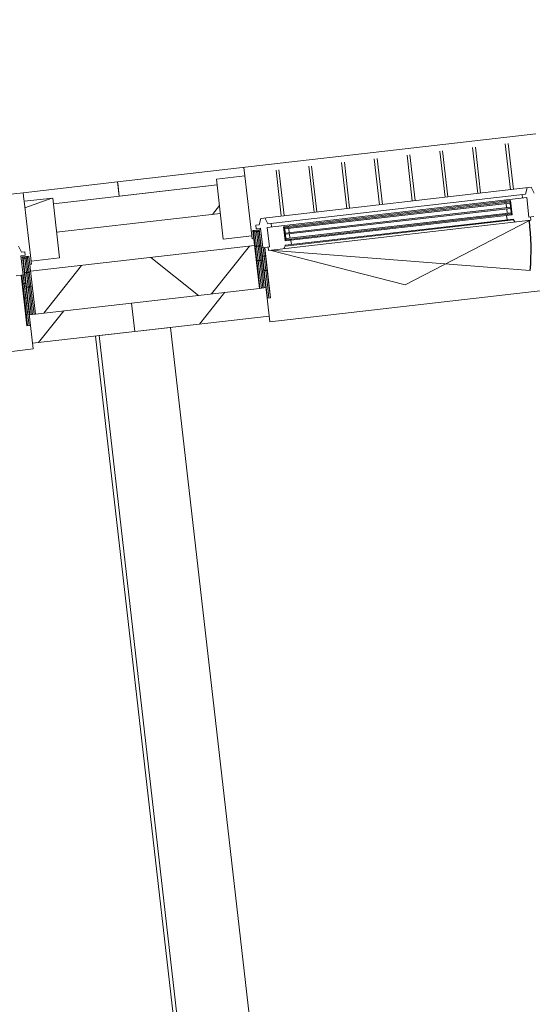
# Model space of a CAD drawing. Header units: metres. Extents: x 136266 to 136452, y 453403 to 453560.
# Tile 99 of 133: x 136313.76 to 136315.55, y 453518.39 to 453521.82. Entities that reach past the tile are written whole.
import ezdxf

# ---------------------------------------------------------------- set-up
doc = ezdxf.new("R2010")
doc.units = ezdxf.units.M
for name, color, linetype, lineweight in [('A-DETL-BEBOUWING', 253, 'Continuous', 9), ('A-DETL-GENF-4', 252, 'Continuous', 9), ('A-FLOR', 192, 'Continuous', 5)]:
    doc.layers.add(name, color=color, linetype=linetype, lineweight=lineweight)

# ---------------------------------------------------------------- blocks, each defined once
blk = doc.blocks.new('859-DO-0010 29-09-2022')
at = {"layer": 'A-DETL-BEBOUWING'}
h = blk.add_hatch(dxfattribs=at)
h.set_pattern_fill('FP_326', color=256, angle=44.99999999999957, style=0, pattern_type=2)
h.set_pattern_definition([(256.7779999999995, (29431.52725120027, 71515.41584022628), (389.3964602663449, -91.48987229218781), []), (256.7779999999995, (28411.41328936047, 70883.46107485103), (389.3964602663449, -91.48987229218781), [])])
h.paths.add_polyline_path([(27188.93366739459, 70008.50693986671), (27481.15381224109, 70189.53580343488), (27428.49087011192, 70274.5453001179), (27136.27072526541, 70093.51643654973), (27162.60219633, 70051.01168820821)])
h.paths.add_polyline_path([(28522.52014660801, 70834.65684451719), (29011.3247525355, 71137.46876176), (28958.66181040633, 71222.478258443), (28469.85720447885, 70919.66634120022), (28496.18867554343, 70877.1615928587)])
h.paths.add_polyline_path([(30052.69108690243, 71782.58980284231), (30541.49569282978, 72085.40172008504), (30488.83275070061, 72170.41121676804), (30389.11661109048, 72108.63758564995), (30399.12257009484, 72092.48578128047), (30220.6026270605, 71981.8936028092), (30210.07003863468, 71997.71916298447), (30000.02814477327, 71867.59929952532), (30026.35961583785, 71825.09455118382)])
h.paths.add_polyline_path([(31582.86202719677, 72730.52276116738), (31779.44648827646, 72852.30581484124), (31726.78354614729, 72937.31531152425), (31530.19908506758, 72815.5322578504), (31556.53055613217, 72773.02750950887)])
h = blk.add_hatch(dxfattribs=at)
h.set_pattern_fill('FP_844', color=256, angle=44.9999999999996, style=0, pattern_type=2)
h.set_pattern_definition([(256.7779999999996, (29540.15087360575, 71318.03193200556), (412.9549461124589, -97.02500956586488), []), (346.7779999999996, (29540.15087360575, 71318.03193200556), (97.02500956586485, 412.9549461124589), [])])
h.paths.add_polyline_path([(27333.75675824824, 69774.73082398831), (27716.08696957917, 70011.5824062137), (27637.09255638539, 70139.0966512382), (27254.76234505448, 69902.24506901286)])
h.paths.add_polyline_path([(28577.23317097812, 70545.0580099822), (29246.25790987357, 70959.51536453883), (29167.26349667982, 71087.02960956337), (28498.23875778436, 70672.57225500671), (28567.28322093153, 70561.11940365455)])
h.paths.add_polyline_path([(30107.40411127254, 71492.99096830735), (30727.12334209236, 71876.90381642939), (30648.1289288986, 72004.41806145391), (30028.40969807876, 71620.50521333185), (30097.74166472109, 71508.58826851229)])
h.paths.add_polyline_path([(31686.8805596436, 72471.46843306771), (31904.53455458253, 72606.30395364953), (31825.54014138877, 72733.81819867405), (31607.88614644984, 72598.98267809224)])
h = blk.add_hatch(color=256, dxfattribs=at)
h.paths.add_polyline_path([(27729.3465800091, 70200.9528968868), (27741.24790954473, 70208.32570878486), (27739.14139185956, 70211.72608865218), (27727.24006232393, 70204.35327675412)])
h.paths.add_polyline_path([(27705.12162662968, 70240.05726536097), (27717.02295616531, 70247.43007725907), (27714.91643848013, 70250.83045712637), (27703.01510894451, 70243.45764522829)])
h.paths.add_polyline_path([(28389.87036923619, 70610.14395723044), (28401.77169877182, 70617.51676912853), (28399.66518108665, 70620.91714899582), (28387.76385155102, 70613.54433709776)])
h.paths.add_polyline_path([(28365.64541585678, 70649.24832570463), (28377.5467453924, 70656.62113760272), (28375.44022770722, 70660.02151747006), (28363.5388981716, 70652.64870557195)])
for points in [[(27707.22814431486, 70236.65688549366), (28379.65326307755, 70653.2207577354), (28377.54674539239, 70656.62113760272), (27705.12162662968, 70240.05726536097)], [(27717.2341033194, 70220.50508112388), (28389.65922208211, 70637.06895336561), (28387.55270439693, 70640.46933323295), (27715.12758563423, 70223.90546099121)], [(27727.24006232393, 70204.35327675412), (28399.66518108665, 70620.91714899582), (28397.55866340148, 70624.31752886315), (27725.13354463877, 70207.75365662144)]]:
    blk.add_hatch(color=256, dxfattribs=at).paths.add_polyline_path(points)
h = blk.add_hatch(dxfattribs=at)
h.set_pattern_fill('FP_939', color=256, style=0, pattern_type=2)
h.set_pattern_definition([(121.778, (27758.347, 70035.97), (43.1848243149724, 26.75277460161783), [50.8, 0, 0, 0]), (121.778, (27754.029, 70033.29400000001), (43.1848243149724, 26.75277460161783), [50.8, 0, 0, 0]), (121.778, (27749.71, 70030.619), (43.1848243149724, 26.75277460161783), [50.8, 0, 0, 0]), (121.778, (27745.392, 70027.944), (43.1848243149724, 26.75277460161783), [50.8, 0, 0, 0]), (121.778, (27741.073, 70025.268), (43.1848243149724, 26.75277460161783), [50.8, 0, 0, 0]), (121.778, (27736.755, 70022.593), (43.1848243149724, 26.75277460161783), [50.8, 0, 0, 0]), (121.778, (27732.436, 70019.918), (43.1848243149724, 26.75277460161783), [50.8, 0, 0, 0]), (121.778, (27728.118, 70017.243), (43.1848243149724, 26.75277460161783), [50.8, 0, 0, 0]), (121.778, (27723.799, 70014.567), (43.1848243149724, 26.75277460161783), [50.8, 0, 0, 0]), (121.778, (27719.481, 70011.892), (43.1848243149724, 26.75277460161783), [50.8, 0, 0, 0])])
h.paths.add_polyline_path([(27716.08696957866, 70011.58240621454), (27734.78905884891, 70023.16825348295), (27627.8832863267, 70195.73753174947), (27609.18119705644, 70184.15168448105), (27712.29158177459, 70017.70899151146)])
h = blk.add_hatch(dxfattribs=at)
h.set_pattern_fill('FP_1658', color=256, scale=0.9999999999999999, angle=-58.22199999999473, style=0, pattern_type=2)
h.set_pattern_definition([(121.7780000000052, (27796.5339529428, 70016.10168060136), (43.18482431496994, 26.75277460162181), [50.8, 0, 0, 0]), (121.7780000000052, (27792.21547051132, 70013.4264031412), (43.18482431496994, 26.75277460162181), [50.8, 0, 0, 0]), (121.7780000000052, (27787.89698807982, 70010.75112568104), (43.18482431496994, 26.75277460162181), [50.8, 0, 0, 0]), (121.7780000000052, (27783.57850564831, 70008.07584822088), (43.18482431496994, 26.75277460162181), [50.8, 0, 0, 0]), (121.7780000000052, (27779.26002321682, 70005.40057076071), (43.18482431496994, 26.75277460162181), [50.8, 0, 0, 0]), (121.7780000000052, (27774.94154078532, 70002.72529330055), (43.18482431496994, 26.75277460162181), [50.8, 0, 0, 0]), (121.7780000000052, (27770.62305835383, 70000.05001584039), (43.18482431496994, 26.75277460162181), [50.8, 0, 0, 0]), (121.7780000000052, (27766.30457592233, 69997.37473838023), (43.18482431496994, 26.75277460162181), [50.8, 0, 0, 0]), (121.7780000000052, (27761.98609349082, 69994.69946092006), (43.18482431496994, 26.75277460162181), [50.8, 0, 0, 0]), (121.7780000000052, (27757.66761105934, 69992.0241834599), (43.18482431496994, 26.75277460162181), [50.8, 0, 0, 0])])
h.paths.add_polyline_path([(27734.789058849, 70023.16825348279), (27754.27434743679, 69991.71473971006), (27764.47548703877, 69998.03429276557), (27671.26207947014, 70148.50110189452), (27661.06093986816, 70142.18154883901)])
h = blk.add_hatch(dxfattribs=at)
h.set_pattern_fill('FP_1415', color=256, angle=44.99999999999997, style=0, pattern_type=2)
h.set_pattern_definition([(256.778, (24841.01477647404, 68671.6169211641), (389.3964602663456, -91.48987229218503), []), (256.778, (23820.90010752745, 68039.66144868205), (389.3964602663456, -91.48987229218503), [])])
h.paths.add_polyline_path([(22598.42084651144, 67164.70806488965), (22890.64097978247, 67345.73692128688), (22837.97803765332, 67430.74641796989), (22545.75790438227, 67249.71756157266), (22572.08937544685, 67207.21281323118)])
h.paths.add_polyline_path([(23932.00731414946, 67990.85796236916), (24420.81192007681, 68293.66987961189), (24368.14897794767, 68378.67937629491), (24157.58045468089, 68248.23326865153), (24167.58618495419, 68232.08183350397), (23989.0662419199, 68121.48965503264), (23978.53365349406, 68137.31470428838), (23879.34437202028, 68075.86745905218), (23905.67584308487, 68033.36271071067)])
h.paths.add_polyline_path([(25462.17825444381, 68938.79092069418), (25950.98286037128, 69241.60283793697), (25898.3199182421, 69326.61233461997), (25409.51531231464, 69023.80041737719), (25435.84678337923, 68981.2956690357)])
h.paths.add_polyline_path([(26992.34919473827, 69886.72387901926), (27188.93366739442, 70008.50693986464), (27136.27072526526, 70093.51643654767), (26939.68625260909, 69971.73337570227), (26991.51341227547, 69888.07301455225)])
h = blk.add_hatch(dxfattribs=at)
h.set_pattern_fill('FP_841', color=256, angle=44.99999999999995, style=0, pattern_type=2)
h.set_pattern_definition([(76.77799999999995, (1020.113961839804, 631.9547653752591), (-389.3964602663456, 91.4898722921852), [])])
h.paths.add_polyline_path([(27386.41970037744, 69689.72132730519), (27787.45200097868, 69938.15875679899), (27734.7890588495, 70023.16825348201), (27333.75675824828, 69774.7308239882)])
h = blk.add_hatch(dxfattribs=at)
h.set_pattern_fill('FP_1418', color=256, angle=121.7779999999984, style=0, pattern_type=2)
h.set_pattern_definition([(44.99999999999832, (0.000133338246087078, 6.151905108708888e-05), (-282.8427124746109, 282.8427124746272), []), (44.99999999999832, (1200.000006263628, 0.0003422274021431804), (-282.8427124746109, 282.8427124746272), [])])
h.paths.add_polyline_path([(26954.73634597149, 69757.55238987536), (27039.74584265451, 69810.2153320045), (26929.15366418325, 69988.73527503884), (26844.14416750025, 69936.07233290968), (26947.21448151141, 69769.69432281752)])
h = blk.add_hatch(dxfattribs=at)
h.set_pattern_fill('FP_1412', color=256, angle=45.00000000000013, style=0, pattern_type=2)
h.set_pattern_definition([(256.7780000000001, (24959.50607401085, 68480.34595106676), (412.9549461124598, -97.02500956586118), []), (346.7780000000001, (24959.50607401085, 68480.34595106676), (97.02500956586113, 412.9549461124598), [])])
h.paths.add_polyline_path([(22743.2439373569, 66930.93194907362), (23076.26862903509, 67137.2390176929), (22997.27421584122, 67264.75326271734), (22664.24952416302, 67058.44619409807), (22722.89652676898, 66963.77711614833)])
h.paths.add_polyline_path([(24036.02584658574, 67731.80363433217), (24655.74507740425, 68115.71648245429), (24576.75066421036, 68243.23072747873), (23957.03143339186, 67859.31787935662)])
h.paths.add_polyline_path([(25516.89127880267, 68649.19208622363), (26185.91601769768, 69063.64944078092), (26106.92160450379, 69191.16368580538), (25437.89686560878, 68776.70633124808), (25450.34053209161, 68756.61953431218)])
h.paths.add_polyline_path([(27047.0622190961, 69597.12504455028), (27333.75675823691, 69774.73082405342), (27254.76234504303, 69902.24506907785), (26968.06780590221, 69724.63928957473), (27007.00643588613, 69661.783831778)])
h = blk.add_hatch(dxfattribs=at)
h.set_pattern_fill('FP_419', color=256, angle=-58.22199999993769, style=0, pattern_type=2)
h.set_pattern_definition([(121.7780000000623, (27006.40696191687, 69570.14665820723), (-43.18482431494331, -26.7527746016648), [50.8, 0, 0, 0]), (121.7780000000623, (27010.72544434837, 69572.8219356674), (-43.18482431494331, -26.7527746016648), [50.8, 0, 0, 0]), (121.7780000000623, (27015.04392677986, 69575.49721312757), (-43.18482431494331, -26.7527746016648), [50.8, 0, 0, 0]), (121.7780000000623, (27019.36240921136, 69578.17249058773), (-43.18482431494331, -26.7527746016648), [50.8, 0, 0, 0]), (121.7780000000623, (27023.68089164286, 69580.84776804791), (-43.18482431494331, -26.7527746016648), [50.8, 0, 0, 0]), (121.7780000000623, (27027.99937407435, 69583.52304550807), (-43.18482431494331, -26.7527746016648), [50.8, 0, 0, 0]), (121.7780000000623, (27032.31785650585, 69586.19832296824), (-43.18482431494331, -26.7527746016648), [50.8, 0, 0, 0]), (121.7780000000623, (27036.63633893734, 69588.8736004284), (-43.18482431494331, -26.7527746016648), [50.8, 0, 0, 0]), (121.7780000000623, (27040.95482136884, 69591.54887788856), (-43.18482431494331, -26.7527746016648), [50.8, 0, 0, 0]), (121.7780000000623, (27045.27330380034, 69594.22415534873), (-43.18482431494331, -26.7527746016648), [50.8, 0, 0, 0])])
h.paths.add_polyline_path([(27028.36012982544, 69585.53919728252), (27047.06221909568, 69597.12504455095), (26940.1564465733, 69769.69432281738), (26921.45435730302, 69758.10847554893)])
h = blk.add_hatch(dxfattribs=at)
h.set_pattern_fill('FP_841', color=256, angle=44.99999999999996, style=0, pattern_type=2)
h.set_pattern_definition([(76.77799999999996, (1020.113961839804, 631.9547653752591), (-389.3964602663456, 91.48987229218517), [])])
h.paths.add_polyline_path([(27081.02307195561, 69500.52970059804), (27386.41970036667, 69689.7213273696), (27333.75675823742, 69774.73082405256), (27028.36012982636, 69585.53919728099), (27047.84541841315, 69554.08568350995)])
h = blk.add_hatch(dxfattribs=at)
h.set_pattern_fill('FP_1659', color=256, angle=-58.22199999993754, style=0, pattern_type=2)
h.set_pattern_definition([(121.7780000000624, (27007.19016123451, 69527.10729716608), (-43.18482431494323, -26.75277460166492), [50.8, 0, 0, 0]), (121.7780000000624, (27011.50864366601, 69529.78257462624), (-43.18482431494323, -26.75277460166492), [50.8, 0, 0, 0]), (121.7780000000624, (27015.8271260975, 69532.45785208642), (-43.18482431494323, -26.75277460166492), [50.8, 0, 0, 0]), (121.7780000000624, (27020.145608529, 69535.13312954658), (-43.18482431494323, -26.75277460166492), [50.8, 0, 0, 0]), (121.7780000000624, (27024.46409096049, 69537.80840700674), (-43.18482431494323, -26.75277460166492), [50.8, 0, 0, 0]), (121.7780000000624, (27028.78257339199, 69540.48368446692), (-43.18482431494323, -26.75277460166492), [50.8, 0, 0, 0]), (121.7780000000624, (27033.10105582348, 69543.15896192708), (-43.18482431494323, -26.75277460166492), [50.8, 0, 0, 0]), (121.7780000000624, (27037.41953825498, 69545.83423938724), (-43.18482431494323, -26.75277460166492), [50.8, 0, 0, 0]), (121.7780000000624, (27041.73802068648, 69548.5095168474), (-43.18482431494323, -26.75277460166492), [50.8, 0, 0, 0]), (121.7780000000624, (27046.05650311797, 69551.18479430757), (-43.18482431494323, -26.75277460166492), [50.8, 0, 0, 0])])
h.paths.add_polyline_path([(27029.23076320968, 69561.34738318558), (27037.64427881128, 69547.76613045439), (27047.84541841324, 69554.08568350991), (26954.63201084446, 69704.55249263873), (26944.4308712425, 69698.23293958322), (27018.15899022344, 69579.21964422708)])
blk.add_arc((27692.03324695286, 70147.25266247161), 911.0000000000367, 20.7780000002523, 31.77800000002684)
for p, q in [((28358.51013433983, 70909.51797218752), (27109.97565655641, 70136.05734113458)), ((28361.37896290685, 70696.01152499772), (28276.54643741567, 70832.9497590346)), ((28369.87991257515, 70701.27781921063), (28285.04738708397, 70838.21605324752)), ((28263.61804172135, 70635.44914154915), (28178.78551623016, 70772.38737558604)), ((28272.11899138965, 70640.71543576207), (28187.28646589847, 70777.65366979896)), ((28422.58581207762, 70733.92885049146), (27615.84568855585, 70234.15752968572)), ((28174.35807020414, 70580.15305231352), (28089.52554471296, 70717.0912863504)), ((28410.68448254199, 70726.55603859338), (28415.46957007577, 70703.6409139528)), ((28440.97241908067, 70719.43979659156), (28422.58581207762, 70733.92885049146)), ((28415.46957007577, 70703.6409139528), (27646.13362509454, 70227.04128768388)), ((28424.33940803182, 70695.01966261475), (27649.90289324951, 70215.26025981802)), ((28165.85712053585, 70574.88675810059), (28081.02459504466, 70711.82499213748)), ((28405.2684304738, 70697.32136089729), (28411.58798352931, 70687.12022129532)), ((28424.33940803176, 70695.0196626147), (28460.1502086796, 70637.21320487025)), ((27700.46482404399, 70241.87775696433), (28377.99051260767, 70661.60140573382)), ((28377.54674539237, 70656.62113760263), (27705.12162662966, 70240.0572653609)), ((27707.22814431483, 70236.65688549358), (28379.65326307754, 70653.22075773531)), ((28068.09619935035, 70514.32437465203), (27983.26367385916, 70651.26260868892)), ((28076.59714901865, 70519.59066886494), (27991.76462352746, 70656.52890290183)), ((28358.88209558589, 70654.4691971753), (28360.98861327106, 70651.06881730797)), ((28363.53889817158, 70652.64870557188), (28365.64541585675, 70649.24832570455)), ((28367.7519335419, 70645.84794583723), (28375.65137486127, 70633.09652133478)), ((28401.77169877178, 70617.51676912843), (28375.44022770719, 70660.02151746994)), ((28404.32198367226, 70619.0966573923), (28375.44022770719, 70660.02151746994)), ((28377.99051260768, 70661.60140573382), (28404.32198367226, 70619.0966573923)), ((28377.99051260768, 70661.60140573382), (28401.77169877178, 70617.51676912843)), ((28460.1502086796, 70637.21320487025), (28474.6018231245, 70646.16590503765)), ((27687.78277211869, 70144.61951536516), (28470.7202365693, 70629.6452123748)), ((28387.55270439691, 70640.46933323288), (27715.1275856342, 70223.90546099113)), ((27717.23410331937, 70220.5050811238), (28389.65922208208, 70637.06895336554)), ((28397.55866340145, 70624.31752886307), (27725.13354463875, 70207.75365662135)), ((28404.32198367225, 70619.0966573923), (27726.79629510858, 70199.37300862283)), ((27727.24006232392, 70204.35327675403), (28399.66518108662, 70620.91714899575)), ((28466.46976173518, 70627.01206526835), (28170.79391401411, 70239.36291050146)), ((28377.75789254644, 70629.69614146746), (28385.65733386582, 70616.94471696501)), ((28387.763851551, 70613.54433709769), (28389.87036923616, 70610.14395723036)), ((28470.7202365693, 70629.6452123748), (28464.4006835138, 70639.84635197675)), ((27733.10087237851, 70185.39830628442), (28414.02694080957, 70607.22847273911)), ((27734.4871299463, 70183.16058364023), (28415.41319837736, 70604.99075009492)), ((27970.33527816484, 70453.76199120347), (27885.50275267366, 70590.70022524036)), ((27978.83622783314, 70459.0282854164), (27894.00370234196, 70595.96651945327)), ((28387.32008433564, 70608.56406896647), (28395.32485153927, 70595.64262547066)), ((28415.41319837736, 70604.99075009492), (28414.02694080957, 70607.2284727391)), ((28424.58471330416, 70601.06449508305), (28415.41319837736, 70604.99075009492)), ((27872.57435697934, 70393.1996077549), (27787.74183148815, 70530.1378417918)), ((27881.07530664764, 70398.46590196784), (27796.24278115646, 70535.40413600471)), ((27783.31438546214, 70337.90351851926), (27698.48185997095, 70474.84175255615)), ((27774.81343579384, 70332.63722430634), (27689.98091030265, 70469.57545834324)), ((27692.03324695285, 70147.25266247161), (28543.78359138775, 70470.42808040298)), ((27677.05251460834, 70272.0748408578), (27592.21998911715, 70409.01307489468)), ((27685.55346427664, 70277.3411350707), (27600.72093878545, 70414.2793691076)), ((28621.72661226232, 70431.4607666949), (27797.9845894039, 69921.15685746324)), ((27502.96777836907, 70344.21014158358), (27417.95828168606, 70291.5471994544)), ((27487.16888417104, 70369.7129834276), (27502.96776237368, 70344.21014158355)), ((27613.55995684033, 70165.69019854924), (27502.96777836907, 70344.21014158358)), ((27428.49087011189, 70274.54530011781), (26939.68625260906, 69971.73337570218)), ((27136.28601014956, 70093.58668100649), (27428.46366180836, 70274.58922026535)), ((27417.95828168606, 70291.5471994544), (27528.55046015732, 70113.02725642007)), ((27615.84568855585, 70234.15752968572), (27620.63077608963, 70211.24240504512)), ((27646.13362509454, 70227.04128768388), (27627.74701809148, 70241.5303415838)), ((27662.654317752, 70223.15970113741), (27656.3347646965, 70233.36084073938)), ((28170.79391401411, 70239.36291050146), (27692.03324695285, 70147.25266247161)), ((27726.79629510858, 70199.37300862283), (27700.46482404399, 70241.87775696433)), ((27729.34658000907, 70200.9528968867), (27700.464824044, 70241.87775696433)), ((27729.34658000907, 70200.9528968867), (27703.01510894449, 70243.4576452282)), ((27703.01510894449, 70243.4576452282), (27726.79629510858, 70199.37300862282)), ((27717.02295616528, 70247.43007725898), (27714.91643848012, 70250.8304571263)), ((27717.4667233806, 70252.41034539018), (27715.36020569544, 70255.81072525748)), ((27727.02891516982, 70231.2782728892), (27719.12947385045, 70244.02969739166)), ((27620.63077608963, 70211.24240504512), (27610.42963648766, 70204.92285198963)), ((27610.42963648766, 70204.92285198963), (27616.74918954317, 70194.72171238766)), ((27616.74918954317, 70194.72171238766), (27629.50061404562, 70202.62115370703)), ((27629.50061404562, 70202.62115370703), (27665.31141469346, 70144.81469596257)), ((27685.71369389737, 70157.45380207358), (27649.90289324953, 70215.26025981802)), ((27737.03487417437, 70215.12646851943), (27729.135432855, 70227.87789302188)), ((27741.2479095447, 70208.32570878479), (27739.14139185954, 70211.72608865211)), ((27751.80296164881, 70196.98415355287), (27743.79819444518, 70209.90559704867)), ((26992.34919473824, 69886.72387901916), (27481.15381224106, 70189.53580343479)), ((27528.55046015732, 70113.02725642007), (27613.55995684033, 70165.69019854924)), ((27618.82014866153, 70157.19907365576), (27613.56917424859, 70165.67529381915)), ((27632.13376116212, 70198.37067885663), (27627.88328632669, 70195.73753174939)), ((27734.48712994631, 70183.16058364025), (27733.10087237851, 70185.39830628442)), ((27733.91829538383, 70173.2002326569), (27734.48712994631, 70183.16058364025)), ((27109.96037167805, 70135.98709670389), (26828.32390916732, 69961.51476942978)), ((27637.09255638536, 70139.09665123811), (26968.06780590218, 69724.63928957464)), ((27136.28601014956, 70093.58668100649), (27109.98174738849, 70136.04750920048)), ((27111.35323213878, 70133.7387155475), (27136.27072527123, 70093.51643657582)), ((27623.92073002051, 70160.35885734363), (27618.82014866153, 70157.19907365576)), ((27671.26207947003, 70148.50110191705), (27685.71369389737, 70157.45380207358)), ((27681.4632190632, 70154.82065496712), (27687.78277211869, 70144.61951536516)), ((27716.0869695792, 70011.58240621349), (27047.06221909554, 69597.12504454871)), ((26828.3093778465, 69961.56654292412), (25956.96203684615, 69421.77138609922)), ((26828.3154686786, 69961.55671099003), (26839.85003644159, 69942.93739804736)), ((26929.15366418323, 69988.73527503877), (26844.14416750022, 69936.07233290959)), ((27039.74584265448, 69810.21533200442), (26929.15366418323, 69988.73527503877)), ((27797.9845894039, 69921.15685746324), (27754.27434743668, 69991.71473971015)), ((26839.85003644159, 69942.93739804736), (26844.1029086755, 69936.07233290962)), ((26844.14416750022, 69936.07233290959), (26954.73634597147, 69757.55238987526)), ((27386.41970037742, 69689.72132730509), (27787.45200097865, 69938.1587567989)), ((26954.73634597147, 69757.55238987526), (27039.74584265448, 69810.21533200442)), ((26910.80146721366, 69771.50683109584), (26892.4148602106, 69785.99588499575)), ((26921.00260681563, 69777.82638415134), (26910.80146721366, 69771.50683109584)), ((26914.57073536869, 69759.72580323), (26927.32215987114, 69767.62524454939)), ((26950.38153601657, 69701.91934548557), (26914.57073536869, 69759.72580323)), ((26921.45435730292, 69758.10847554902), (26917.20388247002, 69755.47532844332)), ((26927.32215987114, 69767.62524454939), (26921.00260681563, 69777.82638415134)), ((26952.82538341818, 69760.57050026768), (26954.66376386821, 69757.60295249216)), ((26954.66376386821, 69757.60295249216), (26955.71404060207, 69755.90757633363)), ((26955.71404060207, 69755.90757633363), (26959.96673316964, 69749.04280121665)), ((27492.66288175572, 69755.58017389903), (27280.13914004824, 69623.92281857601)), ((27333.75675824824, 69774.73082398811), (27386.41970037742, 69689.72132730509)), ((32403.50093725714, 61828.41441917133), (27492.66288175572, 69755.58017389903)), ((26959.96673316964, 69749.04280121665), (26954.89597955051, 69745.90149565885)), ((26929.97925681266, 69689.28023937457), (26944.43087125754, 69698.23293954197)), ((27081.02307195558, 69500.52970059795), (27386.41970036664, 69689.72132736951)), ((27280.13914004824, 69623.92281857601), (32190.97719554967, 61696.75706384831)), ((27091.5556603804, 69483.52780126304), (27047.8454184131, 69554.08568350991)), ((27091.5556603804, 69483.52780126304), (26267.81363752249, 68973.22389203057))]:
    blk.add_line(p, q, dxfattribs=at)
at = {"layer": 'A-DETL-GENF-4'}
for p, q in [((27609.18119705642, 70184.15168448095), (27627.88328632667, 70195.73753174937)), ((27716.08696957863, 70011.58240621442), (27609.18119705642, 70184.15168448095)), ((27754.27434743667, 69991.71473971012), (27627.88328632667, 70195.73753174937)), ((27661.06093986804, 70142.18154883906), (27671.26207947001, 70148.50110189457)), ((27671.26207947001, 70148.50110189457), (27764.47548703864, 69998.03429276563)), ((27734.78905884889, 70023.16825348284), (27716.08696957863, 70011.58240621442)), ((27764.47548703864, 69998.03429276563), (27754.27434743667, 69991.71473971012)), ((26940.15644657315, 69769.6943228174), (26921.45435730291, 69758.10847554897)), ((27047.84541841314, 69554.08568350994), (26921.45435730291, 69758.10847554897)), ((27047.06221909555, 69597.12504455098), (26940.15644657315, 69769.6943228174)), ((26954.63201084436, 69704.55249263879), (26944.4308712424, 69698.23293958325)), ((26944.4308712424, 69698.23293958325), (27037.64427881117, 69547.76613045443)), ((27028.36012982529, 69585.53919728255), (27047.06221909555, 69597.12504455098)), ((27037.64427881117, 69547.76613045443), (27047.84541841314, 69554.08568350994))]:
    blk.add_line(p, q, dxfattribs=at)
at = {"layer": 'A-FLOR'}
blk.add_line((32179.99286673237, 61689.95235696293), (27269.17351318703, 69617.08792266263), dxfattribs=at)

msp = doc.modelspace()

# ---------------------------------------------------------------- block references
at = {"xscale": 0.001, "yscale": 0.001, "zscale": 0.001, "rotation": 334.7650131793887}
msp.add_blockref('859-DO-0010 29-09-2022', (136259.6791283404, 453469.3710543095), dxfattribs=at)

doc.saveas('drawing.dxf')
